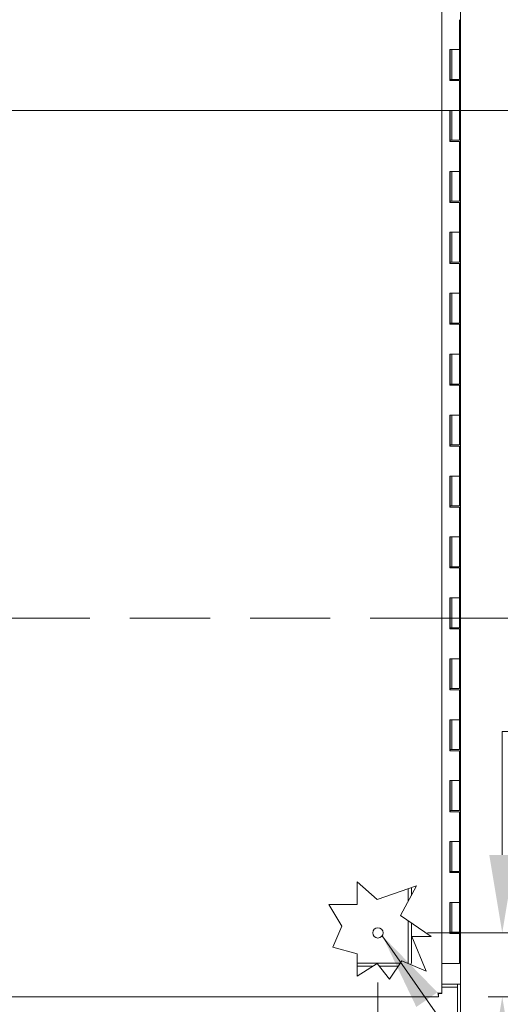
# Model space of a CAD drawing. Header units: inches. Extents: x 15 to 424, y 13 to 263.
# Tile 52 of 125: x 156 to 172, y 135 to 167. Entities that reach past the tile are written whole.
import ezdxf

# ---------------------------------------------------------------- set-up
doc = ezdxf.new("R2010")
doc.units = ezdxf.units.IN
doc.header["$LTSCALE"] = 26
doc.header["$MEASUREMENT"] = 0
doc.linetypes.add('DOUBLE_DASH_CHAIN', pattern=[1.2403, 0.6614, -0.0827, 0.1654, -0.0827, 0.1654, -0.0827])
for name, color, linetype, lineweight in [('Dimension (ANSI)', 7, 'Continuous', 5), ('Section Line (ANSI)', 7, 'DOUBLE_DASH_CHAIN', 5), ('Symbol (ANSI)', 7, 'Continuous', 5), ('Visible (ANSI)', 7, 'Continuous', 5)]:
    doc.layers.add(name, color=color, linetype=linetype, lineweight=lineweight)
doc.styles.add('ROMANS', font='romans.shx')
doc.dimstyles.new('Default (ANSI)', dxfattribs={"dimscale": 26, "dimtxt": 0.08, "dimasz": 0.098425, "dimexe": 0.125, "dimexo": 0.0625, "dimgap": 0.031496, "dimtad": 0, "dimtih": 1, "dimtoh": 1, "dimrnd": 1e-08, "dimzin": 0, "dimdsep": 46, "dimtxsty": 'ROMANS', "dimcen": 0.09, "dimdle": 0.393701, "dimclrd": 256, "dimclre": 256, "dimclrt": 256, "dimadec": 0, "dimazin": 0, "dimtfac": 1.25, "dimtofl": 0, "dimtmove": 0, "dimatfit": 3, "dimfxl": 1, "dimtolj": 1, "dimtzin": 0, "dimlwd": -1, "dimlwe": -1, "dimarcsym": 0})
doc.dimstyles.new('Default (ANSI)$7', dxfattribs={"dimscale": 26, "dimtxt": 0.08, "dimasz": 0.098425, "dimexe": 0.125, "dimexo": 0.0625, "dimgap": 0.031496, "dimtad": 0, "dimtih": 1, "dimtoh": 1, "dimrnd": 1e-08, "dimzin": 0, "dimdsep": 46, "dimtxsty": 'ROMANS', "dimcen": 0.09, "dimdle": 0.393701, "dimclrd": 256, "dimclre": 256, "dimclrt": 256, "dimadec": 0, "dimazin": 0, "dimtfac": 1.25, "dimtofl": 0, "dimtmove": 0, "dimatfit": 3, "dimfxl": 1, "dimtolj": 1, "dimtzin": 0, "dimlwd": -1, "dimlwe": -1, "dimarcsym": 0})

# ---------------------------------------------------------------- blocks, each defined once
blk = doc.blocks.new('2dTransSection1')
at = {"layer": 'Section Line (ANSI)', "linetype": 'DOUBLE_DASH_CHAIN', "ltscale": 0.023522}
blk.add_line((4.1811, 5.6853), (6.6474, 5.6853), dxfattribs=at)
blk = doc.blocks.new('*D16')
at = {"layer": 'Defpoints', "color": 0, "transparency": 16777216}
for p in [(170.113, 193.576), (170.113, 135.389), (198.775, 135.389)]:
    blk.add_point(p, dxfattribs=at)
at = {"layer": 'Dimension (ANSI)', "transparency": 16777216}
for p, q in [((171.738, 193.576), (202.025, 193.576)), ((198.775, 191.017), (198.775, 169.808)), ((198.775, 137.948), (198.775, 159.157)), ((171.738, 135.389), (202.025, 135.389))]:
    blk.add_line(p, q, dxfattribs=at)
for points in [[(198.348, 191.017), (199.201, 191.017), (198.775, 193.576)], [(198.348, 137.948), (199.201, 137.948), (198.775, 135.389)]]:
    blk.add_solid(points, dxfattribs=at)
at = {"layer": 'Dimension (ANSI)', "transparency": 16777216, "insert": (198.775, 164.483), "char_height": 2.08, "attachment_point": 5, "style": 'ROMANS'}
blk.add_mtext('\\A1;58.19{\\PLID HEIGHT\\PTYP.}', dxfattribs=at)
blk = doc.blocks.new('*D24')
at = {"layer": 'Defpoints', "color": 0, "transparency": 16777216}
for p in [(168.124, 137.483), (170.113, 135.389), (172.205, 135.389)]:
    blk.add_point(p, dxfattribs=at)
at = {"layer": 'Dimension (ANSI)', "transparency": 16777216}
for p, q in [((172.205, 140.042), (172.205, 144.096)), ((172.205, 144.096), (174.764, 144.096)), ((169.749, 137.483), (175.455, 137.483)), ((171.738, 135.389), (175.455, 135.389)), ((172.205, 132.83), (172.205, 130.271))]:
    blk.add_line(p, q, dxfattribs=at)
for points in [[(171.778, 140.042), (172.631, 140.042), (172.205, 137.483)], [(171.778, 132.83), (172.631, 132.83), (172.205, 135.389)]]:
    blk.add_solid(points, dxfattribs=at)
at = {"layer": 'Dimension (ANSI)', "transparency": 16777216, "insert": (175.583, 145.136), "char_height": 2.08, "attachment_point": 1, "style": 'ROMANS'}
blk.add_mtext('\\A1;2.1', dxfattribs=at)
blk = doc.blocks.new('*D25')
at = {"layer": 'Defpoints', "color": 0, "transparency": 16777216}
for p in [(168.124, 137.483), (170.218, 135.494), (170.218, 114.972)]:
    blk.add_point(p, dxfattribs=at)
at = {"layer": 'Dimension (ANSI)', "transparency": 16777216}
for p, q in [((168.124, 135.858), (168.124, 111.722)), ((170.218, 133.869), (170.218, 111.722)), ((165.565, 114.972), (163.006, 114.972)), ((172.777, 114.972), (176.574, 114.972))]:
    blk.add_line(p, q, dxfattribs=at)
for points in [[(165.565, 115.399), (165.565, 114.546), (168.124, 114.972)], [(172.777, 115.399), (172.777, 114.546), (170.218, 114.972)]]:
    blk.add_solid(points, dxfattribs=at)
at = {"layer": 'Dimension (ANSI)', "transparency": 16777216, "insert": (177.393, 116.012), "char_height": 2.08, "attachment_point": 1, "style": 'ROMANS'}
blk.add_mtext('\\A1;2.1', dxfattribs=at)
blk = doc.blocks.new('*D44')
at = {"layer": 'Defpoints', "color": 0, "transparency": 16777216}
for p in [(143.557, 164.483), (170.113, 135.389), (182.833, 135.389)]:
    blk.add_point(p, dxfattribs=at)
at = {"layer": 'Dimension (ANSI)', "transparency": 16777216}
for p, q in [((145.182, 164.483), (186.083, 164.483)), ((182.833, 161.924), (182.833, 151.795)), ((182.833, 137.948), (182.833, 148.077)), ((171.738, 135.389), (186.083, 135.389))]:
    blk.add_line(p, q, dxfattribs=at)
for points in [[(182.407, 161.924), (183.26, 161.924), (182.833, 164.483)], [(182.407, 137.948), (183.26, 137.948), (182.833, 135.389)]]:
    blk.add_solid(points, dxfattribs=at)
at = {"layer": 'Dimension (ANSI)', "transparency": 16777216, "insert": (178.723, 150.976), "char_height": 2.08, "attachment_point": 1, "style": 'ROMANS'}
blk.add_mtext('\\A1;29.09', dxfattribs=at)

msp = doc.modelspace()

# ---------------------------------------------------------------- linework, layer by layer
at = {"layer": 'Visible (ANSI)'}
for p, q in [((170.8332, 193.1701), (170.8332, 135.7951)), ((170.218, 178.0887), (170.218, 135.4936)), ((170.8019, 166.4826), (170.8019, 167.4626)), ((170.4867, 166.4826), (170.666, 166.4826)), ((170.4867, 165.4626), (170.4867, 166.4826)), ((170.4919, 166.4826), (170.4919, 165.4626)), ((170.5519, 165.5026), (170.5519, 166.4826)), ((170.666, 166.4826), (170.8019, 166.4826)), ((170.8019, 166.4826), (170.666, 166.4826)), ((170.8019, 165.5026), (170.8019, 166.4826)), ((170.4969, 165.4626), (170.4969, 165.5026)), ((170.4969, 165.5026), (170.5519, 165.5026)), ((170.8019, 165.5026), (170.5519, 165.5026)), ((170.666, 165.4626), (170.4867, 165.4626)), ((170.666, 165.4626), (170.8019, 165.4626)), ((170.8019, 164.4826), (170.8019, 165.4626)), ((170.4867, 164.4826), (170.666, 164.4826)), ((170.4867, 163.4626), (170.4867, 164.4826)), ((170.4919, 164.4826), (170.4919, 163.4626)), ((170.5519, 163.5026), (170.5519, 164.4826)), ((170.666, 164.4826), (170.8019, 164.4826)), ((170.8019, 164.4826), (170.666, 164.4826)), ((170.8019, 163.5026), (170.8019, 164.4826)), ((170.666, 163.4626), (170.4867, 163.4626)), ((170.4969, 163.4626), (170.4969, 163.5026)), ((170.4969, 163.5026), (170.5519, 163.5026)), ((170.8019, 163.5026), (170.5519, 163.5026)), ((170.666, 163.4626), (170.8019, 163.4626)), ((170.8019, 162.4826), (170.8019, 163.4626)), ((170.4867, 162.4826), (170.666, 162.4826)), ((170.4867, 161.4626), (170.4867, 162.4826)), ((170.4919, 162.4826), (170.4919, 161.4626)), ((170.5519, 161.5026), (170.5519, 162.4826)), ((170.666, 162.4826), (170.8019, 162.4826)), ((170.8019, 162.4826), (170.666, 162.4826)), ((170.8019, 161.5026), (170.8019, 162.4826)), ((170.666, 161.4626), (170.4867, 161.4626)), ((170.4969, 161.4626), (170.4969, 161.5026)), ((170.4969, 161.5026), (170.5519, 161.5026)), ((170.8019, 161.5026), (170.5519, 161.5026)), ((170.666, 161.4626), (170.8019, 161.4626)), ((170.8019, 160.4826), (170.8019, 161.4626)), ((170.4867, 160.4826), (170.666, 160.4826)), ((170.4867, 159.4626), (170.4867, 160.4826)), ((170.4919, 160.4826), (170.4919, 159.4626)), ((170.5519, 159.5026), (170.5519, 160.4826)), ((170.666, 160.4826), (170.8019, 160.4826)), ((170.8019, 160.4826), (170.666, 160.4826)), ((170.8019, 159.5026), (170.8019, 160.4826)), ((170.666, 159.4626), (170.4867, 159.4626)), ((170.4969, 159.4626), (170.4969, 159.5026)), ((170.4969, 159.5026), (170.5519, 159.5026)), ((170.8019, 159.5026), (170.5519, 159.5026)), ((170.666, 159.4626), (170.8019, 159.4626)), ((170.8019, 158.4826), (170.8019, 159.4626)), ((170.4867, 158.4826), (170.666, 158.4826)), ((170.4867, 157.4626), (170.4867, 158.4826)), ((170.4919, 158.4826), (170.4919, 157.4626)), ((170.5519, 157.5026), (170.5519, 158.4826)), ((170.666, 158.4826), (170.8019, 158.4826)), ((170.8019, 158.4826), (170.666, 158.4826)), ((170.8019, 157.5026), (170.8019, 158.4826)), ((170.666, 157.4626), (170.4867, 157.4626)), ((170.4969, 157.4626), (170.4969, 157.5026)), ((170.4969, 157.5026), (170.5519, 157.5026)), ((170.8019, 157.5026), (170.5519, 157.5026)), ((170.666, 157.4626), (170.8019, 157.4626)), ((170.8019, 156.4826), (170.8019, 157.4626)), ((170.4867, 156.4826), (170.666, 156.4826)), ((170.4867, 155.4626), (170.4867, 156.4826)), ((170.4919, 156.4826), (170.4919, 155.4626)), ((170.5519, 155.5026), (170.5519, 156.4826)), ((170.666, 156.4826), (170.8019, 156.4826)), ((170.8019, 156.4826), (170.666, 156.4826)), ((170.8019, 155.5026), (170.8019, 156.4826)), ((170.4969, 155.4626), (170.4969, 155.5026)), ((170.4969, 155.5026), (170.5519, 155.5026)), ((170.8019, 155.5026), (170.5519, 155.5026)), ((170.666, 155.4626), (170.4867, 155.4626)), ((170.666, 155.4626), (170.8019, 155.4626)), ((170.8019, 154.4826), (170.8019, 155.4626)), ((170.4867, 154.4826), (170.666, 154.4826)), ((170.4867, 153.4626), (170.4867, 154.4826)), ((170.4919, 154.4826), (170.4919, 153.4626)), ((170.5519, 153.5026), (170.5519, 154.4826)), ((170.666, 154.4826), (170.8019, 154.4826)), ((170.8019, 154.4826), (170.666, 154.4826)), ((170.8019, 153.5026), (170.8019, 154.4826)), ((170.666, 153.4626), (170.4867, 153.4626)), ((170.4969, 153.4626), (170.4969, 153.5026)), ((170.4969, 153.5026), (170.5519, 153.5026)), ((170.8019, 153.5026), (170.5519, 153.5026)), ((170.666, 153.4626), (170.8019, 153.4626)), ((170.8019, 152.4826), (170.8019, 153.4626)), ((170.4867, 152.4826), (170.666, 152.4826)), ((170.4867, 151.4626), (170.4867, 152.4826)), ((170.4919, 152.4826), (170.4919, 151.4626)), ((170.5519, 151.5026), (170.5519, 152.4826)), ((170.666, 152.4826), (170.8019, 152.4826)), ((170.8019, 152.4826), (170.666, 152.4826)), ((170.8019, 151.5026), (170.8019, 152.4826)), ((170.666, 151.4626), (170.4867, 151.4626)), ((170.4969, 151.4626), (170.4969, 151.5026)), ((170.4969, 151.5026), (170.5519, 151.5026)), ((170.8019, 151.5026), (170.5519, 151.5026)), ((170.666, 151.4626), (170.8019, 151.4626)), ((170.8019, 150.4826), (170.8019, 151.4626)), ((170.4867, 150.4826), (170.666, 150.4826)), ((170.4867, 149.4626), (170.4867, 150.4826)), ((170.4919, 150.4826), (170.4919, 149.4626)), ((170.5519, 149.5026), (170.5519, 150.4826)), ((170.666, 150.4826), (170.8019, 150.4826)), ((170.8019, 150.4826), (170.666, 150.4826)), ((170.8019, 149.5026), (170.8019, 150.4826)), ((170.666, 149.4626), (170.4867, 149.4626)), ((170.4969, 149.4626), (170.4969, 149.5026)), ((170.4969, 149.5026), (170.5519, 149.5026)), ((170.8019, 149.5026), (170.5519, 149.5026)), ((170.666, 149.4626), (170.8019, 149.4626)), ((170.8019, 148.4826), (170.8019, 149.4626)), ((170.4867, 148.4826), (170.666, 148.4826)), ((170.4867, 147.4626), (170.4867, 148.4826)), ((170.4919, 148.4826), (170.4919, 147.4626)), ((170.5519, 147.5026), (170.5519, 148.4826)), ((170.666, 148.4826), (170.8019, 148.4826)), ((170.8019, 148.4826), (170.666, 148.4826)), ((170.8019, 147.5026), (170.8019, 148.4826)), ((170.666, 147.4626), (170.4867, 147.4626)), ((170.4969, 147.4626), (170.4969, 147.5026)), ((170.4969, 147.5026), (170.5519, 147.5026)), ((170.8019, 147.5026), (170.5519, 147.5026)), ((170.666, 147.4626), (170.8019, 147.4626)), ((170.8019, 146.4826), (170.8019, 147.4626)), ((170.4867, 146.4826), (170.666, 146.4826)), ((170.4867, 145.4626), (170.4867, 146.4826)), ((170.4919, 146.4826), (170.4919, 145.4626)), ((170.5519, 145.5026), (170.5519, 146.4826)), ((170.666, 146.4826), (170.8019, 146.4826)), ((170.8019, 146.4826), (170.666, 146.4826)), ((170.8019, 145.5026), (170.8019, 146.4826)), ((170.666, 145.4626), (170.4867, 145.4626)), ((170.4969, 145.4626), (170.4969, 145.5026)), ((170.4969, 145.5026), (170.5519, 145.5026)), ((170.8019, 145.5026), (170.5519, 145.5026)), ((170.666, 145.4626), (170.8019, 145.4626)), ((170.8019, 144.4826), (170.8019, 145.4626)), ((170.4867, 144.4826), (170.666, 144.4826)), ((170.4867, 143.4626), (170.4867, 144.4826)), ((170.4919, 144.4826), (170.4919, 143.4626)), ((170.5519, 143.5026), (170.5519, 144.4826)), ((170.666, 144.4826), (170.8019, 144.4826)), ((170.8019, 144.4826), (170.666, 144.4826)), ((170.8019, 143.5026), (170.8019, 144.4826)), ((170.666, 143.4626), (170.4867, 143.4626)), ((170.4969, 143.4626), (170.4969, 143.5026)), ((170.4969, 143.5026), (170.5519, 143.5026)), ((170.8019, 143.5026), (170.5519, 143.5026)), ((170.666, 143.4626), (170.8019, 143.4626)), ((170.8019, 142.4826), (170.8019, 143.4626)), ((170.4867, 142.4826), (170.666, 142.4826)), ((170.4867, 141.4626), (170.4867, 142.4826)), ((170.4919, 142.4826), (170.4919, 141.4626)), ((170.5519, 141.5026), (170.5519, 142.4826)), ((170.666, 142.4826), (170.8019, 142.4826)), ((170.8019, 142.4826), (170.666, 142.4826)), ((170.8019, 141.5026), (170.8019, 142.4826)), ((170.666, 141.4626), (170.4867, 141.4626)), ((170.4969, 141.4626), (170.4969, 141.5026)), ((170.4969, 141.5026), (170.5519, 141.5026)), ((170.8019, 141.5026), (170.5519, 141.5026)), ((170.666, 141.4626), (170.8019, 141.4626)), ((170.8019, 140.4826), (170.8019, 141.4626)), ((170.4867, 140.4826), (170.666, 140.4826)), ((170.4867, 139.4626), (170.4867, 140.4826)), ((170.4919, 140.4826), (170.4919, 139.4626)), ((170.5519, 139.5026), (170.5519, 140.4826)), ((170.666, 140.4826), (170.8019, 140.4826)), ((170.8019, 140.4826), (170.666, 140.4826)), ((170.8019, 139.5026), (170.8019, 140.4826)), ((170.666, 139.4626), (170.4867, 139.4626)), ((170.4969, 139.4626), (170.4969, 139.5026)), ((170.4969, 139.5026), (170.5519, 139.5026)), ((170.8019, 139.5026), (170.5519, 139.5026)), ((170.666, 139.4626), (170.8019, 139.4626)), ((170.8019, 138.4826), (170.8019, 139.4626)), ((167.4446, 139.1553), (168.1039, 138.5785)), ((167.4446, 138.4205), (167.4446, 139.1553)), ((168.1039, 138.5785), (169.3949, 139.0317)), ((169.3949, 139.0317), (168.8661, 138.0497)), ((169.1217, 138.5243), (169.1217, 138.9358)), ((169.2206, 138.7079), (169.2206, 138.9705)), ((166.5175, 138.4205), (167.4446, 138.4205)), ((166.9376, 137.7097), (166.5175, 138.4205)), ((170.4867, 138.4826), (170.666, 138.4826)), ((170.4867, 137.4626), (170.4867, 138.4826)), ((170.4919, 138.4826), (170.4919, 137.4626)), ((170.5519, 137.5026), (170.5519, 138.4826)), ((170.666, 138.4826), (170.8019, 138.4826)), ((170.8019, 138.4826), (170.666, 138.4826)), ((170.8019, 137.5026), (170.8019, 138.4826)), ((168.8661, 138.0497), (169.8688, 137.3698)), ((166.648, 137.0196), (166.9376, 137.7097)), ((169.1217, 136.5139), (169.1217, 137.8764)), ((169.2206, 136.5139), (169.2206, 137.8093)), ((170.666, 137.4626), (170.4867, 137.4626)), ((170.4969, 137.4626), (170.4969, 137.5026)), ((170.4969, 137.5026), (170.5519, 137.5026)), ((170.8019, 137.5026), (170.5519, 137.5026)), ((170.666, 137.4626), (170.8019, 137.4626)), ((170.8019, 136.4826), (170.8019, 137.4626)), ((169.8688, 137.3698), (169.237, 137.3698)), ((169.237, 137.3698), (169.7108, 136.2299)), ((167.4446, 136.7998), (166.648, 137.0196)), ((167.4446, 136.0582), (167.4446, 136.7998)), ((167.4446, 136.4878), (168.8577, 136.4878)), ((168.1039, 136.4839), (167.4446, 136.0582)), ((168.5037, 135.9657), (168.1039, 136.4839)), ((168.9105, 136.5656), (168.5037, 135.9657)), ((169.7108, 136.2299), (168.9105, 136.5656)), ((170.218, 136.4826), (170.666, 136.4826)), ((170.8019, 136.4826), (170.666, 136.4826)), ((167.4446, 136.3889), (167.9568, 136.3889)), ((168.1772, 136.3889), (168.7907, 136.3889)), ((170.7083, 135.7951), (170.218, 135.7951)), ((170.7083, 135.7951), (170.8332, 135.7951)), ((170.7395, 135.7949), (170.7395, 135.7951)), ((170.8332, 135.7949), (170.7395, 135.7949)), ((170.7395, 135.7949), (170.7395, 134.5138)), ((170.8332, 135.7951), (170.8332, 135.7949)), ((170.8332, 134.5138), (170.8332, 135.7949)), ((170.1133, 135.4826), (170.1133, 135.3889)), ((170.1243, 135.4936), (170.218, 135.4936)), ((170.218, 135.7014), (170.7395, 135.7014)), ((170.7395, 135.7014), (170.7395, 134.5451)), ((170.1133, 135.3889), (140.718, 135.3889))]:
    msp.add_line(p, q, dxfattribs=at)
msp.add_circle((168.1243, 137.4826), 0.1685, dxfattribs=at)
for radius, start in [(0.0261, 270.92699), (0.125, 326.2053)]:
    msp.add_arc((169.0956, 136.5139), radius, start, 0, dxfattribs=at)
for points, knots in [([(170.2153, 135.4963), (170.2084, 135.4997), (170.1877, 135.5032), (170.1593, 135.5066), (170.1396, 135.509), (170.1164, 135.5114), (170.0931, 135.5138)], [-0.86719116, -0.86719116, -0.86719116, -0.86719116, -0.3557543, -0.3557543, -0.3557543, 0, 0, 0, 0]), ([(170.0931, 135.5138), (170.108, 135.5077), (170.122, 135.5016), (170.124, 135.4954), (170.1242, 135.4948), (170.1243, 135.4942), (170.1243, 135.4936)], [0, 0, 0, 0, 0.9110099, 0.9110099, 0.9110099, 1, 1, 1, 1]), ([(170.0931, 135.5138), (170.0992, 135.4989), (170.1054, 135.485), (170.1115, 135.4829), (170.1121, 135.4827), (170.1127, 135.4826), (170.1133, 135.4826)], [0, 0, 0, 0, 0.9110099, 0.9110099, 0.9110099, 1, 1, 1, 1]), ([(170.1133, 135.3889), (170.1089, 135.3889), (170.1046, 135.4118), (170.1003, 135.4476), (170.0979, 135.4673), (170.0955, 135.4906), (170.0931, 135.5138)], [-1, -1, -1, -1, -0.3557543, -0.3557543, -0.3557543, 0, 0, 0, 0])]:
    msp.add_open_spline(points, degree=3, knots=knots, dxfattribs=at)
msp.add_open_spline([(170.218, 135.4936), (170.218, 135.4945), (170.2171, 135.4954), (170.2153, 135.4963)], degree=3, dxfattribs=at)

# ---------------------------------------------------------------- block references
at = {"layer": 'Section Line (ANSI)', "xscale": 26, "yscale": 26, "zscale": 26}
msp.add_blockref('2dTransSection1', (0, 0), dxfattribs=at)

# ---------------------------------------------------------------- dimensions: what is measured, and where the dimension line sits
at = {"layer": 'Dimension (ANSI)'}
dim = msp.add_linear_dim(base=(198.7747, 135.3889), p1=(170.1133, 193.5764), p2=(170.1133, 135.3889), angle=270, text='<>{\\PLID HEIGHT\\PTYP.}', dimstyle='Default (ANSI)', override={"dimdec": 2, "dimtp": 0, "dimtm": 0, "dimtdec": 2, "dimatfit": 1}, dxfattribs=at)
dim.commit()
dim.dimension.update_dxf_attribs({"geometry": '*D16', "text_midpoint": (198.7747, 164.4826), "dimtype": 160})
for base, p1, p2, angle, override, picture, middle in [((182.8332, 135.3889), (143.5572, 164.4831), (170.1133, 135.3889), 90, {"dimdec": 2, "dimtp": 0, "dimtm": 0, "dimtdec": 2, "dimatfit": 1}, '*D44', (182.8332, 149.936)), ((172.2047, 135.3889), (168.1243, 137.4826), (170.1133, 135.3889), 90, {"dimdec": 1, "dimtp": 0, "dimtm": 0, "dimtdec": 1, "dimatfit": 1}, '*D24', (177.4646, 144.0957)), ((170.218, 114.9722), (168.1243, 137.4826), (170.218, 135.4936), 180, {"dimtih": 0, "dimtoh": 0, "dimdec": 1, "dimtp": 0, "dimtm": 0, "dimtdec": 1, "dimatfit": 1}, '*D25', (179.275, 114.9722))]:
    dim = msp.add_linear_dim(base=base, p1=p1, p2=p2, angle=angle, dimstyle='Default (ANSI)', override=override, dxfattribs=at)
    dim.commit()
    dim.dimension.update_dxf_attribs({"geometry": picture, "text_midpoint": middle, "dimtype": 160})

# ---------------------------------------------------------------- leaders
at = {"layer": 'Symbol (ANSI)', "annotation_type": 0, "has_hookline": 1, "hookline_direction": 0, "text_width": 30.3992}
msp.add_leader([(168.2659, 137.3912), (177.5, 124.1533), (180.0591, 124.1533)], dimstyle='Default (ANSI)$7', override={"dimtad": 0}, dxfattribs=at)

doc.saveas('drawing.dxf')
